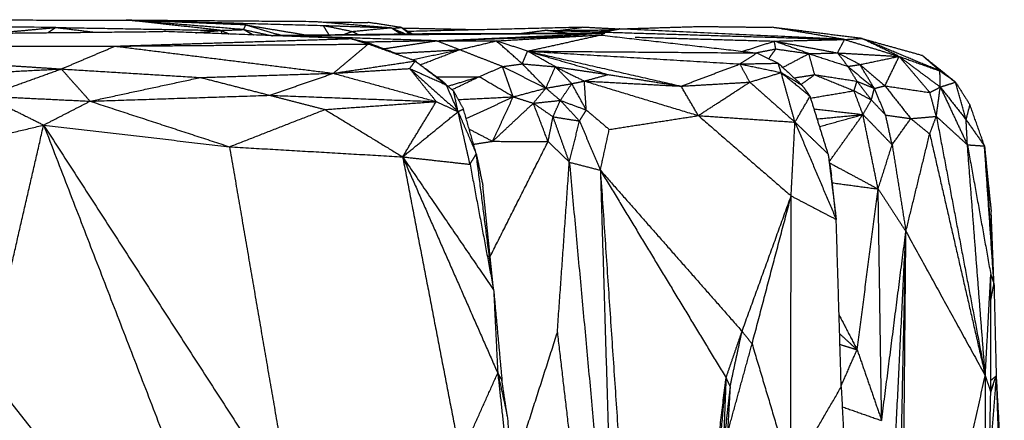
# Model space of a CAD drawing. Header units: millimetres. Extents: x 73 to 109.5, y 0 to 89.7.
# Tile 83 of 83: x 104 to 107.5, y 88.3 to 89.7. Entities that reach past the tile are written whole.
import ezdxf

# ---------------------------------------------------------------- set-up
doc = ezdxf.new("R2010")
doc.units = ezdxf.units.MM
doc.header["$MEASUREMENT"] = 0
doc.layers.add('Make2D$visible$lines', color=7, linetype='Continuous', true_color=0x000000)

msp = doc.modelspace()

# ---------------------------------------------------------------- linework, layer by layer
at = {"layer": 'Make2D$visible$lines'}
for points in [[(104.1207, 89.6571), (102.4735, 89.6709), (100.8263, 89.6846)], [(100.8263, 89.6846), (102.5987, 89.6841), (104.3712, 89.6835)], [(103.9004, 89.6367), (104.0106, 89.6469), (104.1207, 89.6571)], [(104.0921, 89.6386), (104.1064, 89.6479), (104.1207, 89.6571)], [(104.1207, 89.6571), (104.1902, 89.6487), (104.2597, 89.6403)], [(104.1207, 89.6571), (104.4145, 89.6519), (104.7084, 89.6468)], [(104.7889, 89.6495), (104.5801, 89.6665), (104.3712, 89.6835)], [(104.7957, 89.666), (104.5835, 89.6748), (104.3712, 89.6835)], [(104.3712, 89.6835), (104.7061, 89.6811), (105.0409, 89.6787)], [(104.7084, 89.6468), (104.5398, 89.6651), (104.3712, 89.6835)], [(104.3712, 89.6835), (104.7213, 89.6739), (105.0714, 89.6642)], [(104.7084, 89.6468), (104.7486, 89.6482), (104.7889, 89.6495)], [(104.7889, 89.6495), (104.7923, 89.6578), (104.7957, 89.666)], [(104.82, 89.6307), (104.8045, 89.6401), (104.7889, 89.6495)], [(104.7889, 89.6495), (104.8387, 89.6388), (104.8884, 89.6281)], [(104.7957, 89.666), (104.9037, 89.6482), (105.0116, 89.6304)], [(104.7957, 89.666), (104.8591, 89.6477), (104.9225, 89.6293)], [(105.0409, 89.6787), (105.1763, 89.6675), (105.3118, 89.6562)], [(105.0916, 89.6313), (105.0815, 89.6478), (105.0714, 89.6642)], [(105.0714, 89.6642), (105.1916, 89.6602), (105.3118, 89.6562)], [(105.0722, 89.6641), (105.1232, 89.6537), (105.1742, 89.6432)], [(105.0765, 89.6757), (105.1534, 89.6754), (105.2303, 89.6751)], [(105.1742, 89.6432), (105.243, 89.6497), (105.3118, 89.6562)], [(105.3492, 89.657), (105.2898, 89.6661), (105.2303, 89.6751)], [(105.346, 89.6342), (105.3289, 89.6452), (105.3118, 89.6562)], [(105.3165, 89.6536), (105.3337, 89.6439), (105.3509, 89.6342)], [(105.3168, 89.6541), (105.333, 89.6556), (105.3492, 89.657)], [(105.3168, 89.6541), (105.3401, 89.6442), (105.3635, 89.6344)], [(105.3768, 89.6345), (105.363, 89.6458), (105.3492, 89.657)], [(105.3831, 89.6346), (105.3686, 89.6442), (105.354, 89.6538)], [(105.3542, 89.6541), (105.3708, 89.6444), (105.3874, 89.6347)], [(105.6136, 89.6486), (105.4839, 89.6513), (105.3542, 89.6541)], [(105.9925, 89.6576), (105.683, 89.6502), (105.3735, 89.6428)], [(105.9021, 89.645), (105.9473, 89.6513), (105.9925, 89.6576)], [(106.1198, 89.6511), (106.0561, 89.6544), (105.9925, 89.6576)], [(106.1257, 89.6521), (106.0892, 89.6467), (106.0527, 89.6412)], [(106.0651, 89.6408), (106.0954, 89.6465), (106.1257, 89.6521)], [(106.1257, 89.6521), (106.2672, 89.6564), (106.4087, 89.6607)], [(106.924, 89.6144), (106.5249, 89.6333), (106.1257, 89.6521)], [(106.4087, 89.6607), (106.538, 89.6592), (106.6673, 89.6576)], [(106.924, 89.6144), (106.7957, 89.636), (106.6673, 89.6576)], [(106.9855, 89.6179), (106.8264, 89.6377), (106.6673, 89.6576)], [(103.8558, 89.6363), (104.1786, 89.6395), (104.5015, 89.6427)], [(104.3317, 89.5908), (104.7495, 89.6042), (105.1673, 89.6175)], [(105.1673, 89.6175), (104.8344, 89.6301), (104.5015, 89.6427)], [(104.6191, 89.6383), (104.6637, 89.6425), (104.7084, 89.6468)], [(104.712, 89.6347), (104.7102, 89.6408), (104.7084, 89.6468)], [(104.7084, 89.6468), (104.7214, 89.6403), (104.7345, 89.6339)], [(104.7238, 89.64), (104.7308, 89.6369), (104.7379, 89.6338)], [(104.8004, 89.6433), (104.8127, 89.6365), (104.825, 89.6298)], [(104.8886, 89.6273), (104.8916, 89.6282), (104.8946, 89.629)], [(104.8946, 89.629), (105.4836, 89.6329), (106.0726, 89.6368)], [(104.8946, 89.629), (105.1865, 89.6324), (105.4785, 89.6357)], [(105.4734, 89.6098), (105.184, 89.6194), (104.8946, 89.629)], [(105.1443, 89.6319), (105.1593, 89.6376), (105.1742, 89.6432)], [(105.2309, 89.5981), (105.1991, 89.6078), (105.1673, 89.6175)], [(105.174, 89.6161), (105.1976, 89.6109), (105.2212, 89.6058)], [(105.1742, 89.6432), (105.1846, 89.6379), (105.195, 89.6325)], [(105.4734, 89.6098), (105.773, 89.6233), (106.0726, 89.6368)], [(105.4734, 89.6098), (105.7378, 89.6191), (106.0022, 89.6284)], [(105.4785, 89.6357), (105.7755, 89.6362), (106.0726, 89.6368)], [(105.6865, 89.6094), (105.8713, 89.6199), (106.0561, 89.6303)], [(105.7749, 89.6362), (105.8177, 89.6417), (105.8605, 89.6471)], [(105.7974, 89.573), (105.9267, 89.6016), (106.0561, 89.6303)], [(105.9382, 89.6365), (105.8993, 89.6418), (105.8605, 89.6471)], [(105.8605, 89.6471), (106.3923, 89.6308), (106.924, 89.6144)], [(106.095, 89.6475), (105.9986, 89.6462), (105.9021, 89.645)], [(106.0561, 89.6303), (106.0643, 89.6335), (106.0726, 89.6368)], [(106.0561, 89.6303), (106.3312, 89.5988), (106.6063, 89.5673)], [(106.1799, 89.6227), (106.4271, 89.6157), (106.6744, 89.6086)], [(106.6744, 89.6086), (106.7992, 89.6115), (106.924, 89.6144)], [(106.899, 89.5668), (106.9115, 89.5906), (106.924, 89.6144)], [(106.924, 89.6144), (106.9548, 89.6161), (106.9855, 89.6179)], [(106.924, 89.6144), (107.0209, 89.5844), (107.1179, 89.5544)], [(107.1134, 89.5565), (107.0495, 89.5872), (106.9855, 89.6179)], [(107.2629, 89.5027), (107.1272, 89.559), (106.9915, 89.6154)], [(106.9917, 89.6161), (107.0957, 89.5872), (107.1996, 89.5583)], [(103.7821, 89.591), (104.0569, 89.5909), (104.3317, 89.5908)], [(104.1404, 89.5098), (104.236, 89.5503), (104.3317, 89.5908)], [(104.3317, 89.5908), (104.7813, 89.5944), (105.2309, 89.5981)], [(104.3317, 89.5908), (104.7195, 89.5426), (105.1073, 89.4945)], [(105.1073, 89.4945), (105.1691, 89.5463), (105.2309, 89.5981)], [(105.4734, 89.6098), (105.3474, 89.6073), (105.2213, 89.6048)], [(105.338, 89.5613), (105.2797, 89.5835), (105.2214, 89.6057)], [(105.2309, 89.5981), (105.2262, 89.6018), (105.2215, 89.6056)], [(105.3987, 89.5382), (105.3148, 89.5681), (105.2309, 89.5981)], [(105.2853, 89.5814), (105.3794, 89.5956), (105.4734, 89.6098)], [(105.4734, 89.6098), (105.58, 89.6096), (105.6865, 89.6094)], [(105.5553, 89.5782), (105.5144, 89.594), (105.4734, 89.6098)], [(105.5553, 89.5782), (105.6209, 89.5938), (105.6865, 89.6094)], [(105.7974, 89.573), (105.7419, 89.5912), (105.6865, 89.6094)], [(105.7788, 89.5278), (105.7327, 89.5686), (105.6865, 89.6094)], [(106.5625, 89.5727), (106.6185, 89.5906), (106.6744, 89.6086)], [(106.6062, 89.5667), (106.6429, 89.5738), (106.6796, 89.5808)], [(106.6548, 89.5463), (106.6672, 89.5636), (106.6796, 89.5808)], [(106.6796, 89.5808), (106.677, 89.5947), (106.6744, 89.6086)], [(106.7969, 89.5641), (106.7357, 89.5864), (106.6744, 89.6086)], [(106.6744, 89.6086), (106.7867, 89.5877), (106.899, 89.5668)], [(106.6796, 89.5808), (106.7383, 89.5725), (106.7969, 89.5641)], [(105.325, 89.5651), (105.4401, 89.5717), (105.5553, 89.5782)], [(105.3867, 89.5425), (105.471, 89.5604), (105.5553, 89.5782)], [(105.4163, 89.5246), (105.4858, 89.5514), (105.5553, 89.5782)], [(105.7085, 89.5182), (105.6319, 89.5482), (105.5553, 89.5782)], [(105.7788, 89.5278), (105.7881, 89.5504), (105.7974, 89.573)], [(105.8962, 89.5175), (105.8468, 89.5453), (105.7974, 89.573)], [(105.7974, 89.573), (106.2049, 89.5698), (106.6124, 89.5666)], [(105.7974, 89.573), (106.1746, 89.5503), (106.5519, 89.5275)], [(105.7974, 89.573), (106.0703, 89.5108), (106.3432, 89.4487)], [(105.7974, 89.573), (105.9406, 89.5315), (106.0839, 89.49)], [(106.5519, 89.5275), (106.5821, 89.5471), (106.6124, 89.5666)], [(106.6124, 89.5666), (106.6503, 89.5484), (106.6883, 89.5302)], [(106.7045, 89.5153), (106.7507, 89.5397), (106.7969, 89.5641)], [(106.7969, 89.5641), (106.8479, 89.5655), (106.899, 89.5668)], [(106.818, 89.4895), (106.8075, 89.5268), (106.7969, 89.5641)], [(106.7969, 89.5641), (106.8665, 89.5415), (106.936, 89.5189)], [(106.936, 89.5189), (106.9175, 89.5428), (106.899, 89.5668)], [(106.9785, 89.5254), (106.9387, 89.5461), (106.899, 89.5668)], [(106.899, 89.5668), (107.0084, 89.5606), (107.1179, 89.5544)], [(106.9785, 89.5254), (107.0482, 89.5399), (107.1179, 89.5544)], [(107.0675, 89.4498), (107.0927, 89.5021), (107.1179, 89.5544)], [(107.2271, 89.4261), (107.1725, 89.4902), (107.1179, 89.5544)], [(107.1179, 89.5544), (107.1904, 89.5285), (107.2629, 89.5027)], [(107.1179, 89.5544), (107.191, 89.4999), (107.2642, 89.4455)], [(107.3184, 89.463), (107.259, 89.5106), (107.1996, 89.5583)], [(107.2629, 89.5027), (107.2312, 89.5305), (107.1996, 89.5583)], [(103.7271, 89.4888), (103.9338, 89.4993), (104.1404, 89.5098)], [(103.8718, 89.4131), (104.0061, 89.4614), (104.1404, 89.5098)], [(103.8959, 89.5257), (104.0181, 89.5177), (104.1404, 89.5098)], [(104.1404, 89.5098), (104.3879, 89.4946), (104.6353, 89.4795)], [(104.2426, 89.3953), (104.1915, 89.4525), (104.1404, 89.5098)], [(105.1073, 89.4945), (105.253, 89.5164), (105.3987, 89.5382)], [(105.1073, 89.4945), (105.243, 89.5028), (105.3787, 89.5112)], [(105.3787, 89.5112), (105.3887, 89.5247), (105.3987, 89.5382)], [(105.4729, 89.3939), (105.4258, 89.4525), (105.3787, 89.5112)], [(105.3787, 89.5112), (105.4437, 89.4822), (105.5087, 89.4532)], [(105.3987, 89.5382), (105.4537, 89.4957), (105.5087, 89.4532)], [(105.4342, 89.5117), (105.4629, 89.4903), (105.4917, 89.4688)], [(105.6248, 89.4821), (105.6667, 89.5002), (105.7085, 89.5182)], [(105.7085, 89.5182), (105.7437, 89.523), (105.7788, 89.5278)], [(105.7085, 89.5182), (105.7855, 89.48), (105.8626, 89.4417)], [(105.7465, 89.4108), (105.7275, 89.4645), (105.7085, 89.5182)], [(105.8626, 89.4417), (105.8207, 89.4848), (105.7788, 89.5278)], [(105.7788, 89.5278), (105.8375, 89.5227), (105.8962, 89.5175)], [(105.8626, 89.4417), (105.8794, 89.4796), (105.8962, 89.5175)], [(105.8962, 89.5175), (105.9477, 89.4922), (105.9993, 89.4669)], [(105.9547, 89.4576), (105.9255, 89.4876), (105.8962, 89.5175)], [(105.8962, 89.5175), (105.9901, 89.5038), (106.0839, 89.49)], [(106.3432, 89.4487), (106.4475, 89.4881), (106.5519, 89.5275)], [(106.5519, 89.5275), (106.6201, 89.5289), (106.6883, 89.5302)], [(106.5519, 89.5275), (106.6253, 89.5123), (106.6987, 89.497)], [(106.5873, 89.463), (106.5696, 89.4953), (106.5519, 89.5275)], [(106.6987, 89.497), (106.6935, 89.5136), (106.6883, 89.5302)], [(106.6883, 89.5302), (106.7311, 89.4907), (106.7738, 89.4512)], [(106.936, 89.5189), (106.9573, 89.5221), (106.9785, 89.5254)], [(106.936, 89.5189), (106.983, 89.4798), (107.0299, 89.4407)], [(106.9682, 89.4662), (106.9521, 89.4925), (106.936, 89.5189)], [(107.0299, 89.4407), (107.0042, 89.483), (106.9785, 89.5254)], [(106.9785, 89.5254), (107.023, 89.4876), (107.0675, 89.4498)], [(104.2426, 89.3953), (104.439, 89.4374), (104.6353, 89.4795)], [(104.6353, 89.4795), (104.8713, 89.487), (105.1073, 89.4945)], [(104.6353, 89.4795), (104.7583, 89.4479), (104.8812, 89.4163)], [(104.8812, 89.4163), (104.9942, 89.4554), (105.1073, 89.4945)], [(105.1073, 89.4945), (105.2901, 89.4442), (105.4729, 89.3939)], [(105.3809, 89.5093), (105.4657, 89.4337), (105.5505, 89.3582)], [(105.4749, 89.4813), (105.5499, 89.4817), (105.6248, 89.4821)], [(105.5141, 89.4487), (105.5694, 89.4654), (105.6248, 89.4821)], [(105.5288, 89.4363), (105.5768, 89.4592), (105.6248, 89.4821)], [(105.7465, 89.4108), (105.6857, 89.4465), (105.6248, 89.4821)], [(105.9993, 89.4669), (106.0416, 89.4784), (106.0839, 89.49)], [(106.0839, 89.49), (106.2135, 89.4693), (106.3432, 89.4487)], [(106.5873, 89.463), (106.643, 89.48), (106.6987, 89.497)], [(106.6987, 89.497), (106.7362, 89.4741), (106.7738, 89.4512)], [(106.6987, 89.497), (106.7502, 89.455), (106.8017, 89.4131)], [(106.7478, 89.3209), (106.7232, 89.409), (106.6987, 89.497)], [(106.7447, 89.4781), (106.7813, 89.4838), (106.818, 89.4895)], [(106.7697, 89.4548), (106.7939, 89.4721), (106.818, 89.4895)], [(106.818, 89.4895), (106.8879, 89.4609), (106.9578, 89.4324)], [(106.818, 89.4895), (106.8931, 89.4779), (106.9682, 89.4662)], [(107.2629, 89.5027), (107.2907, 89.4828), (107.3184, 89.463)], [(107.2642, 89.4455), (107.2635, 89.4741), (107.2629, 89.5027)], [(105.5083, 89.4543), (105.5, 89.4616), (105.4917, 89.4688)], [(105.5505, 89.3582), (105.5296, 89.4057), (105.5087, 89.4532)], [(105.5087, 89.4532), (105.5215, 89.4424), (105.5344, 89.4315)], [(105.7465, 89.4108), (105.8046, 89.4262), (105.8626, 89.4417)], [(105.818, 89.3881), (105.8403, 89.4149), (105.8626, 89.4417)], [(105.8626, 89.4417), (105.9087, 89.4496), (105.9547, 89.4576)], [(105.8626, 89.4417), (105.8882, 89.4199), (105.9138, 89.3981)], [(105.9138, 89.3981), (105.9343, 89.4278), (105.9547, 89.4576)], [(105.9547, 89.4576), (105.977, 89.4622), (105.9993, 89.4669)], [(106.0061, 89.3639), (105.9804, 89.4108), (105.9547, 89.4576)], [(106.0061, 89.3639), (106.0027, 89.4154), (105.9993, 89.4669)], [(105.9993, 89.4669), (106.1712, 89.4578), (106.3432, 89.4487)], [(105.9993, 89.4669), (106.2018, 89.4055), (106.4044, 89.3441)], [(106.3432, 89.4487), (106.4652, 89.4558), (106.5873, 89.463)], [(106.4044, 89.3441), (106.3738, 89.3964), (106.3432, 89.4487)], [(106.4044, 89.3441), (106.4958, 89.4036), (106.5873, 89.463)], [(106.5873, 89.463), (106.6675, 89.392), (106.7478, 89.3209)], [(106.7996, 89.4159), (106.7867, 89.4335), (106.7738, 89.4512)], [(106.9578, 89.4324), (106.963, 89.4493), (106.9682, 89.4662)], [(106.9682, 89.4662), (106.9991, 89.4534), (107.0299, 89.4407)], [(107.0193, 89.3995), (106.9938, 89.4329), (106.9682, 89.4662)], [(107.0193, 89.3995), (107.0246, 89.4201), (107.0299, 89.4407)], [(107.0299, 89.4407), (107.0487, 89.4453), (107.0675, 89.4498)], [(107.07, 89.346), (107.05, 89.3933), (107.0299, 89.4407)], [(107.0675, 89.4498), (107.1473, 89.438), (107.2271, 89.4261)], [(107.0675, 89.4498), (107.1134, 89.3917), (107.1593, 89.3335)], [(107.2271, 89.4261), (107.2457, 89.4358), (107.2642, 89.4455)], [(107.2502, 89.3414), (107.2572, 89.3934), (107.2642, 89.4455)], [(107.2642, 89.4455), (107.2913, 89.4542), (107.3184, 89.463)], [(107.2642, 89.4455), (107.3124, 89.3429), (107.3606, 89.2404)], [(107.2642, 89.4455), (107.3101, 89.3874), (107.356, 89.3294)], [(107.356, 89.3294), (107.3372, 89.3962), (107.3184, 89.463)], [(107.3184, 89.463), (107.3441, 89.4226), (107.3698, 89.3822)], [(103.8718, 89.4131), (103.9747, 89.3619), (104.0777, 89.3106)], [(103.8718, 89.4131), (104.0572, 89.4042), (104.2426, 89.3953)], [(104.2426, 89.3953), (104.5619, 89.4058), (104.8812, 89.4163)], [(104.8812, 89.4163), (104.9793, 89.391), (105.0773, 89.3657)], [(104.8812, 89.4163), (105.177, 89.4051), (105.4729, 89.3939)], [(105.5505, 89.3582), (105.5425, 89.3949), (105.5344, 89.4315)], [(105.5344, 89.4315), (105.5519, 89.3995), (105.5695, 89.3675)], [(105.551, 89.4012), (105.6488, 89.406), (105.7465, 89.4108)], [(105.5793, 89.3333), (105.6629, 89.372), (105.7465, 89.4108)], [(105.6734, 89.2529), (105.71, 89.3318), (105.7465, 89.4108)], [(105.7465, 89.4108), (105.7823, 89.3994), (105.818, 89.3881)], [(106.7478, 89.3209), (106.7747, 89.367), (106.8017, 89.4131)], [(106.8659, 89.2073), (106.8338, 89.3102), (106.8017, 89.4131)], [(106.8037, 89.4065), (106.8808, 89.4194), (106.9578, 89.4324)], [(106.9578, 89.4324), (106.9886, 89.416), (107.0193, 89.3995)], [(106.9892, 89.348), (106.9735, 89.3902), (106.9578, 89.4324)], [(107.2502, 89.3414), (107.2387, 89.3837), (107.2271, 89.4261)], [(104.0777, 89.3106), (104.1601, 89.353), (104.2426, 89.3953)], [(104.2426, 89.3953), (104.4904, 89.3144), (104.7382, 89.2334)], [(105.0773, 89.3657), (105.2751, 89.3798), (105.4729, 89.3939)], [(105.3535, 89.1976), (105.4132, 89.2957), (105.4729, 89.3939)], [(105.4729, 89.3939), (105.5117, 89.376), (105.5505, 89.3582)], [(105.6734, 89.2529), (105.7457, 89.3205), (105.818, 89.3881)], [(105.818, 89.3881), (105.8659, 89.3931), (105.9138, 89.3981)], [(105.8704, 89.2518), (105.8442, 89.3199), (105.818, 89.3881)], [(105.818, 89.3881), (105.853, 89.3641), (105.888, 89.34)], [(105.888, 89.34), (105.9009, 89.369), (105.9138, 89.3981)], [(105.9138, 89.3981), (105.9479, 89.3616), (105.982, 89.325)], [(105.9138, 89.3981), (105.96, 89.381), (106.0061, 89.3639)], [(106.9892, 89.348), (107.0043, 89.3738), (107.0193, 89.3995)], [(107.0193, 89.3995), (107.0447, 89.3728), (107.07, 89.346)], [(107.356, 89.3294), (107.3629, 89.3558), (107.3698, 89.3822)], [(107.4214, 89.2362), (107.3956, 89.3092), (107.3698, 89.3822)], [(104.7382, 89.2334), (104.9078, 89.2996), (105.0773, 89.3657)], [(105.0773, 89.3657), (105.2154, 89.2817), (105.3535, 89.1976)], [(105.3535, 89.1976), (105.452, 89.2779), (105.5505, 89.3582)], [(105.5505, 89.3582), (105.56, 89.3629), (105.5695, 89.3675)], [(105.593, 89.1712), (105.5717, 89.2647), (105.5505, 89.3582)], [(105.5505, 89.3582), (105.5828, 89.2836), (105.615, 89.2089)], [(105.615, 89.2089), (105.5923, 89.2882), (105.5695, 89.3675)], [(105.8704, 89.2518), (105.8792, 89.2959), (105.888, 89.34)], [(105.888, 89.34), (105.935, 89.3325), (105.982, 89.325)], [(105.9459, 89.1786), (105.917, 89.2593), (105.888, 89.34)], [(105.982, 89.325), (105.994, 89.3445), (106.0061, 89.3639)], [(106.0061, 89.3639), (106.0469, 89.3295), (106.0877, 89.295)], [(106.0877, 89.295), (106.246, 89.3196), (106.4044, 89.3441)], [(106.4044, 89.3441), (106.5761, 89.3325), (106.7478, 89.3209)], [(106.4044, 89.3441), (106.5692, 89.2016), (106.7341, 89.059)], [(106.8157, 89.368), (106.9025, 89.358), (106.9892, 89.348)], [(106.8268, 89.3324), (106.908, 89.3402), (106.9892, 89.348)], [(106.8353, 89.3053), (106.9122, 89.3267), (106.9892, 89.348)], [(106.8692, 89.18), (106.9292, 89.264), (106.9892, 89.348)], [(106.9892, 89.348), (107.0412, 89.2943), (107.0931, 89.2407)], [(107.0433, 89.0835), (107.0163, 89.2158), (106.9892, 89.348)], [(107.0931, 89.2407), (107.0816, 89.2933), (107.07, 89.346)], [(107.07, 89.346), (107.1147, 89.3398), (107.1593, 89.3335)], [(107.1593, 89.3335), (107.2048, 89.3375), (107.2502, 89.3414)], [(107.2266, 89.2789), (107.2384, 89.3101), (107.2502, 89.3414)], [(107.2502, 89.3414), (107.3054, 89.2909), (107.3606, 89.2404)], [(107.2502, 89.3414), (107.3372, 88.881), (107.4241, 88.4206)], [(103.7022, 89.2203), (103.8899, 89.2655), (104.0777, 89.3106)], [(103.8765, 88.4348), (103.9771, 88.8727), (104.0777, 89.3106)], [(104.0777, 89.3106), (104.4339, 88.3892), (104.7901, 87.4678)], [(104.0777, 89.3106), (104.5188, 88.6284), (104.9599, 87.9462)], [(104.0777, 89.3106), (104.4079, 89.272), (104.7382, 89.2334)], [(105.9459, 89.1786), (105.964, 89.2518), (105.982, 89.325)], [(105.982, 89.325), (106.0191, 89.2376), (106.0562, 89.1501)], [(106.7341, 89.059), (106.7409, 89.19), (106.7478, 89.3209)], [(106.7478, 89.3209), (106.8211, 89.1481), (106.8944, 88.9753)], [(106.7478, 89.3209), (106.8068, 89.2641), (106.8659, 89.2073)], [(107.0931, 89.2407), (107.1262, 89.2871), (107.1593, 89.3335)], [(107.1593, 89.3335), (107.193, 89.3062), (107.2266, 89.2789)], [(107.3606, 89.2404), (107.3583, 89.2849), (107.356, 89.3294)], [(107.356, 89.3294), (107.3887, 89.2828), (107.4214, 89.2362)], [(105.5899, 89.2963), (105.6317, 89.2746), (105.6734, 89.2529)], [(106.0562, 89.1501), (106.072, 89.2225), (106.0877, 89.295)], [(107.142, 88.9329), (107.1843, 89.1059), (107.2266, 89.2789)], [(107.2266, 89.2789), (107.3253, 88.8497), (107.4241, 88.4206)], [(104.7382, 89.2334), (105.0458, 89.2155), (105.3535, 89.1976)], [(104.7382, 89.2334), (104.849, 88.5898), (104.9599, 87.9462)], [(105.6054, 89.2425), (105.6394, 89.2477), (105.6734, 89.2529)], [(105.6647, 88.8441), (105.7675, 89.0479), (105.8704, 89.2518)], [(105.6734, 89.2529), (105.7719, 89.2523), (105.8704, 89.2518)], [(105.8704, 89.2518), (105.9082, 89.2152), (105.9459, 89.1786)], [(107.0433, 89.0835), (107.0682, 89.1621), (107.0931, 89.2407)], [(107.0931, 89.2407), (107.1176, 89.0868), (107.142, 88.9329)], [(107.4241, 88.4206), (107.3923, 88.8305), (107.3606, 89.2404)], [(107.3606, 89.2404), (107.4022, 89.0101), (107.4437, 88.7798)], [(107.3606, 89.2404), (107.391, 89.2383), (107.4214, 89.2362)], [(107.455, 88.7473), (107.4382, 88.9918), (107.4214, 89.2362)], [(107.4214, 89.2362), (107.4265, 89.1849), (107.4315, 89.1335)], [(105.3535, 89.1976), (105.4732, 89.1844), (105.593, 89.1712)], [(105.3535, 89.1976), (105.5152, 88.9613), (105.6769, 88.725)], [(105.3535, 89.1976), (105.5225, 88.8136), (105.6915, 88.4296)], [(105.3535, 89.1976), (105.4561, 88.6658), (105.5586, 88.134)], [(105.593, 89.1712), (105.604, 89.19), (105.615, 89.2089)], [(105.615, 89.2089), (105.627, 89.1511), (105.639, 89.0934)], [(105.6769, 88.725), (105.646, 88.967), (105.615, 89.2089)], [(106.8659, 89.2073), (106.8801, 89.0913), (106.8944, 88.9753)], [(105.593, 89.1712), (105.6349, 88.9481), (105.6769, 88.725)], [(105.9033, 88.5736), (105.9246, 88.8761), (105.9459, 89.1786)], [(105.9459, 89.1786), (106.0272, 88.3021), (106.1084, 87.4256)], [(105.9459, 89.1786), (106.0011, 89.1643), (106.0562, 89.1501)], [(106.8696, 89.1767), (106.9565, 89.1301), (107.0433, 89.0835)], [(106.8706, 89.1769), (106.8741, 89.1541), (106.8776, 89.1312)], [(106.0562, 89.1501), (106.308, 88.8641), (106.5597, 88.5781)], [(106.0562, 89.1501), (106.2794, 88.7816), (106.5027, 88.413)], [(106.0562, 89.1501), (106.0823, 88.2878), (106.1084, 87.4256)], [(106.0562, 89.1501), (106.1194, 88.2182), (106.1826, 87.2864)], [(106.8926, 88.9922), (106.8851, 89.0617), (106.8776, 89.1312)], [(107.4315, 89.1335), (107.4383, 89.0686), (107.4451, 89.0038)], [(107.4517, 88.801), (107.4416, 88.9672), (107.4315, 89.1335)], [(105.6769, 88.725), (105.658, 88.9092), (105.639, 89.0934)], [(106.8804, 89.1055), (106.9619, 89.0945), (107.0433, 89.0835)], [(106.5597, 88.5781), (106.6469, 88.8185), (106.7341, 89.059)], [(106.5954, 88.5334), (106.6647, 88.7962), (106.7341, 89.059)], [(106.7329, 88.0735), (106.7335, 88.5662), (106.7341, 89.059)], [(106.7341, 89.059), (106.8142, 89.0172), (106.8944, 88.9753)], [(106.9687, 88.5127), (107.006, 88.7981), (107.0433, 89.0835)], [(107.0433, 89.0835), (107.0927, 89.0082), (107.142, 88.9329)], [(107.0558, 88.2634), (107.0496, 88.6735), (107.0433, 89.0835)], [(107.455, 88.7473), (107.45, 88.8755), (107.4451, 89.0038)], [(106.9122, 88.3807), (106.9033, 88.678), (106.8944, 88.9753)], [(107.0561, 88.2634), (107.0991, 88.5982), (107.142, 88.9329)], [(107.1022, 88.1321), (107.1221, 88.5325), (107.142, 88.9329)], [(107.1125, 87.561), (107.1273, 88.247), (107.142, 88.9329)], [(107.1252, 87.0958), (107.1336, 88.0144), (107.142, 88.9329)], [(107.142, 88.9329), (107.283, 88.6768), (107.4241, 88.4206)], [(107.4241, 88.4206), (107.4339, 88.6002), (107.4437, 88.7798)], [(107.4435, 88.3616), (107.4436, 88.5707), (107.4437, 88.7798)], [(107.4437, 88.7798), (107.4493, 88.7636), (107.455, 88.7473)], [(107.4437, 88.688), (107.4493, 88.7177), (107.455, 88.7473)], [(107.455, 88.7473), (107.459, 88.5835), (107.4629, 88.4196)], [(105.6769, 88.725), (105.6916, 88.5643), (105.7064, 88.4036)], [(105.6769, 88.725), (105.6842, 88.5773), (105.6915, 88.4296)], [(106.9045, 88.6363), (106.9366, 88.5745), (106.9687, 88.5127)], [(105.7421, 88.0718), (105.8227, 88.3227), (105.9033, 88.5736)], [(105.9033, 88.5736), (105.9591, 88.0949), (106.015, 87.6161)], [(106.5027, 88.413), (106.5312, 88.4956), (106.5597, 88.5781)], [(106.5173, 88.3818), (106.5385, 88.4799), (106.5597, 88.5781)], [(106.5597, 88.5781), (106.5776, 88.5557), (106.5954, 88.5334)], [(106.9066, 88.5694), (106.9376, 88.541), (106.9687, 88.5127)], [(106.508, 88.2168), (106.5517, 88.3751), (106.5954, 88.5334)], [(106.5954, 88.5334), (106.6641, 88.3034), (106.7329, 88.0735)], [(106.9077, 88.5317), (106.9382, 88.5222), (106.9687, 88.5127)], [(106.9121, 88.3855), (106.9404, 88.4491), (106.9687, 88.5127)], [(106.9687, 88.5127), (107.0122, 88.3868), (107.0558, 88.261)], [(103.8765, 88.4348), (104.2922, 87.8989), (104.7079, 87.363)], [(105.5586, 88.134), (105.625, 88.2818), (105.6915, 88.4296)], [(105.6915, 88.4296), (105.6989, 88.4166), (105.7064, 88.4036)], [(105.6915, 88.4296), (105.7333, 88.0489), (105.775, 87.6683)], [(105.693, 88.4229), (105.7091, 88.3506), (105.7252, 88.2783)], [(105.7252, 88.2783), (105.7158, 88.3409), (105.7064, 88.4036)], [(106.3675, 87.2838), (106.4351, 87.8484), (106.5027, 88.413)], [(106.4612, 87.9361), (106.482, 88.1746), (106.5027, 88.413)], [(106.5027, 88.413), (106.4977, 88.2875), (106.4927, 88.1619)], [(106.5027, 88.413), (106.51, 88.3974), (106.5173, 88.3818)], [(107.1252, 87.0958), (107.2746, 87.7582), (107.4241, 88.4206)], [(107.4241, 88.4206), (107.4232, 87.8707), (107.4222, 87.3209)], [(107.4241, 88.4206), (107.4338, 88.3911), (107.4435, 88.3616)], [(107.4629, 88.4196), (107.4506, 88.2628), (107.4383, 88.106)], [(107.4435, 88.4036), (107.4532, 88.4116), (107.4629, 88.4196)], [(107.4435, 88.3653), (107.4532, 88.3925), (107.4629, 88.4196)], [(107.4439, 88.3615), (107.4485, 88.3758), (107.4532, 88.3901)], [(107.4629, 88.4196), (107.47, 88.2013), (107.4771, 87.983)], [(107.4629, 88.4196), (107.4773, 88.1523), (107.4917, 87.885)], [(106.5173, 88.3818), (106.505, 88.2718), (106.4927, 88.1619)], [(106.5173, 88.3818), (106.5127, 88.2993), (106.508, 88.2168)], [(106.7329, 88.0735), (106.8225, 88.2271), (106.9122, 88.3807)], [(106.9122, 88.3807), (106.9349, 87.9335), (106.9576, 87.4864)], [(107.4222, 87.3209), (107.4329, 87.8413), (107.4435, 88.3616)], [(106.9158, 88.3102), (106.9858, 88.2856), (107.0558, 88.261)], [(105.7252, 88.2783), (105.7501, 87.9733), (105.775, 87.6683)]]:
    msp.add_open_spline(points, degree=2, dxfattribs=at)

doc.saveas('drawing.dxf')
